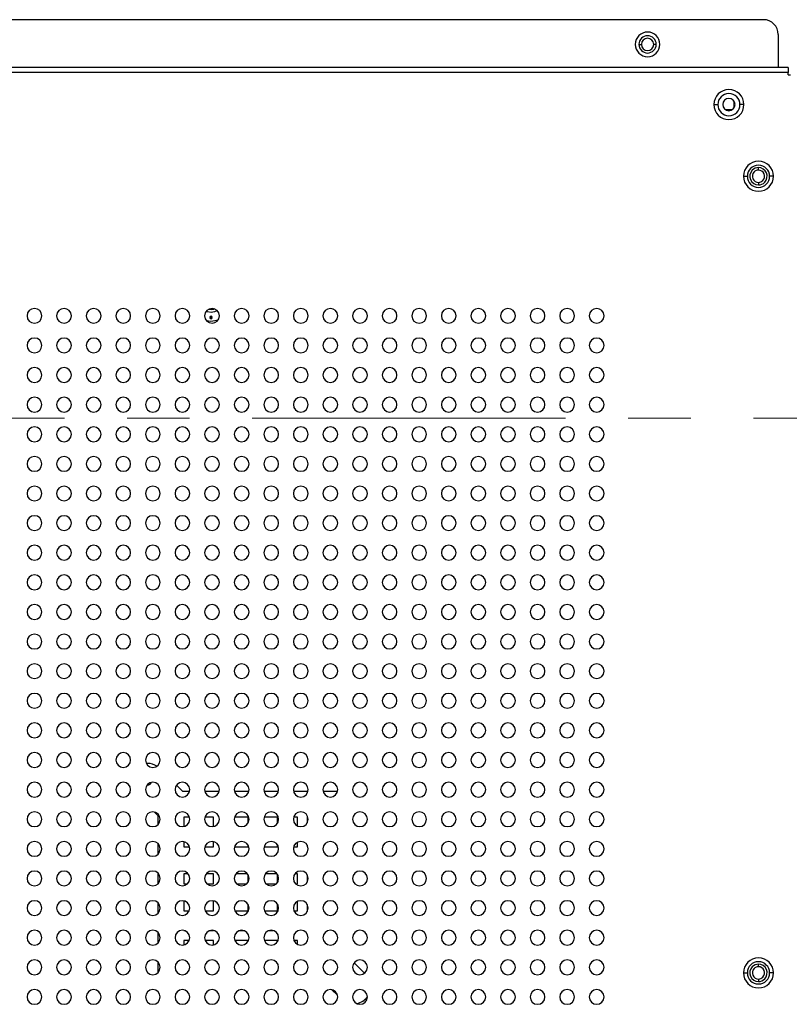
# Model space of a CAD drawing. Header units: millimetres. Extents: x 0 to 1118, y 0 to 864.
# Tile 50 of 254: x 919 to 951, y 385 to 425. Entities that reach past the tile are written whole.
import ezdxf

# ---------------------------------------------------------------- set-up
doc = ezdxf.new("R2010")
doc.units = ezdxf.units.MM
doc.linetypes.add('CENTERX2', pattern=[20.32, 12.7, -2.54, 2.54, -2.54])

msp = doc.modelspace()

# ---------------------------------------------------------------- linework, layer by layer
at = {"color": 7, "linetype": 'Continuous', "lineweight": 25}
for p, q in [((949.489, 424.907), (900.289, 424.907)), ((950.089, 424.307), (950.089, 422.967)), ((944.441, 423.907), (944.541, 423.907)), ((945.141, 423.907), (945.041, 423.907)), ((950.489, 422.967), (900.149, 422.967)), ((950.489, 422.967), (950.489, 422.767)), ((950.489, 422.767), (900.149, 422.767)), ((950.489, 422.667), (950.489, 422.767)), ((950.489, 422.667), (950.589, 422.667)), ((947.479, 421.467), (947.639, 421.467)), ((948.699, 421.467), (948.539, 421.467)), ((947.939, 421.267), (948.239, 421.267)), ((948.679, 418.563), (948.839, 418.563)), ((949.289, 418.813), (949.289, 418.913)), ((949.899, 418.563), (949.739, 418.563)), ((949.289, 418.313), (949.289, 418.213)), ((926.895, 412.72), (927.086, 412.693)), ((927.039, 412.847), (927.089, 412.845)), ((927.039, 412.847), (927.089, 412.845)), ((927.089, 412.845), (927.14, 412.847)), ((927.089, 412.845), (927.14, 412.847)), ((924.517, 394.767), (924.465, 394.765)), ((924.517, 393.892), (924.494, 393.893)), ((925.929, 393.645), (925.688, 393.886)), ((925.929, 393.645), (926.223, 393.645)), ((926.836, 393.645), (927.423, 393.645)), ((928.036, 393.645), (928.623, 393.645)), ((929.236, 393.645), (929.823, 393.645)), ((930.436, 393.645), (931.023, 393.645)), ((931.636, 393.645), (932.223, 393.645)), ((924.794, 392.8), (924.95, 392.645)), ((924.95, 392.303), (924.95, 392.645)), ((925.989, 392.595), (925.989, 392.213)), ((926.216, 392.595), (925.989, 392.595)), ((927.189, 392.595), (926.843, 392.595)), ((927.189, 392.213), (927.189, 392.595)), ((928.589, 392.595), (928.043, 392.595)), ((928.589, 392.358), (928.589, 392.595)), ((929.789, 392.595), (929.243, 392.595)), ((929.789, 392.358), (929.789, 392.595)), ((930.589, 392.595), (930.443, 392.595)), ((930.589, 392.242), (930.589, 392.595)), ((930.989, 392.595), (930.989, 392.358)), ((931.016, 392.595), (930.989, 392.595)), ((924.95, 391.103), (924.95, 391.511)), ((925.989, 391.601), (925.989, 391.395)), ((927.189, 391.395), (927.189, 391.601)), ((928.589, 391.395), (928.589, 391.457)), ((929.789, 391.395), (929.789, 391.457)), ((930.589, 391.395), (930.589, 391.573)), ((930.989, 391.457), (930.989, 391.395)), ((925.989, 391.395), (926.216, 391.395)), ((926.843, 391.395), (927.189, 391.395)), ((928.043, 391.395), (928.589, 391.395)), ((929.243, 391.395), (929.789, 391.395)), ((930.443, 391.395), (930.589, 391.395)), ((930.989, 391.395), (931.016, 391.395)), ((924.95, 389.903), (924.95, 390.311)), ((925.989, 390.295), (925.989, 389.895)), ((926.164, 390.295), (925.989, 390.295)), ((927.189, 390.295), (926.895, 390.295)), ((927.189, 389.895), (927.189, 390.295)), ((928.564, 390.295), (928.095, 390.295)), ((928.589, 389.958), (928.589, 390.257)), ((929.764, 390.295), (929.295, 390.295)), ((929.789, 389.958), (929.789, 390.257)), ((930.589, 390.295), (930.495, 390.295)), ((930.589, 389.895), (930.589, 390.295)), ((930.989, 390.257), (930.989, 389.958)), ((925.989, 389.895), (926.141, 389.895)), ((926.918, 389.895), (927.189, 389.895)), ((928.118, 389.895), (928.541, 389.895)), ((929.318, 389.895), (929.741, 389.895)), ((930.518, 389.895), (930.589, 389.895)), ((924.95, 388.703), (924.95, 389.111)), ((925.989, 389.201), (925.989, 388.795)), ((927.189, 388.795), (927.189, 389.201)), ((928.589, 388.795), (928.589, 389.057)), ((929.789, 388.795), (929.789, 389.057)), ((930.589, 388.795), (930.589, 389.173)), ((930.989, 389.057), (930.989, 388.795)), ((925.989, 388.795), (926.208, 388.795)), ((926.851, 388.795), (927.189, 388.795)), ((928.051, 388.795), (928.589, 388.795)), ((929.251, 388.795), (929.789, 388.795)), ((930.451, 388.795), (930.589, 388.795)), ((930.989, 388.795), (931.008, 388.795)), ((924.95, 387.503), (924.95, 387.911)), ((925.989, 388.001), (925.989, 387.995)), ((925.989, 387.995), (926.015, 387.995)), ((927.044, 387.995), (927.189, 387.995)), ((927.189, 387.995), (927.189, 388.001)), ((928.244, 387.995), (928.415, 387.995)), ((929.444, 387.995), (929.615, 387.995)), ((925.989, 387.595), (925.989, 387.413)), ((926.208, 387.595), (925.989, 387.595)), ((927.189, 387.595), (926.851, 387.595)), ((927.189, 387.413), (927.189, 387.595)), ((928.589, 387.595), (928.051, 387.595)), ((928.589, 387.558), (928.589, 387.595)), ((929.789, 387.595), (929.251, 387.595)), ((929.789, 387.558), (929.789, 387.595)), ((930.589, 387.595), (930.451, 387.595)), ((930.589, 387.442), (930.589, 387.595)), ((931.008, 387.595), (930.989, 387.595)), ((930.989, 387.595), (930.989, 387.558)), ((924.95, 386.303), (924.95, 386.711)), ((933.308, 386.266), (932.888, 386.686)), ((949.289, 386.531), (949.289, 386.631)), ((948.679, 386.281), (948.839, 386.281)), ((949.899, 386.281), (949.739, 386.281)), ((949.289, 386.031), (949.289, 385.931)), ((931.994, 385.6), (932.222, 385.372))]:
    msp.add_line(p, q, dxfattribs=at)
at = {"color": 8, "linetype": 'Continuous', "lineweight": 25}
msp.add_line((948.289, 421.617), (948.289, 421.317), dxfattribs=at)
at = {"color": 7, "linetype": 'CENTERX2', "lineweight": 18}
msp.add_line((705.242, 408.757), (993.096, 408.757), dxfattribs=at)
at = {"color": 7, "linetype": 'Continuous', "lineweight": 25, "flags": 128}
for points in [[(927.089, 413.035), (926.952, 413.062), (926.894, 413.093)], [(927.089, 413.145), (926.994, 413.164), (926.983, 413.169)], [(927.089, 413.145), (926.994, 413.164), (926.983, 413.169)], [(927.232, 413.189), (927.185, 413.164), (927.089, 413.145)], [(927.232, 413.189), (927.185, 413.164), (927.089, 413.145)], [(927.332, 413.129), (927.227, 413.062), (927.089, 413.035)], [(927.086, 412.693), (927.326, 412.735), (927.393, 412.764)]]:
    msp.add_lwpolyline(points, dxfattribs=at)
at = {"color": 7, "linetype": 'Continuous', "lineweight": 25}
for centre, radius, start, end in [((949.489, 424.307), 0.6, 0, 90), ((944.791, 423.907), 0.5, 90, 270), ((944.791, 423.907), 0.35, 0, 180), ((944.791, 423.907), 0.25, 0, 180), ((944.791, 423.907), 0.5, 270, 90), ((944.791, 423.907), 0.35, 180, 0), ((944.791, 423.907), 0.25, 180, 0), ((948.089, 421.467), 0.61, 0, 180), ((948.089, 421.467), 0.45, 0, 180), ((948.089, 421.467), 0.61, 180, 0), ((948.089, 421.467), 0.45, 180, 0), ((948.089, 421.467), 0.25, 0, 180), ((948.089, 421.467), 0.25, 180, 0), ((949.289, 418.563), 0.61, 0, 180), ((949.289, 418.563), 0.45, 0, 180), ((949.289, 418.563), 0.61, 180, 0), ((949.289, 418.563), 0.45, 180, 0), ((949.289, 418.563), 0.35, 136.2585, 270), ((949.289, 418.563), 0.35, 90, 136.2585), ((949.289, 418.563), 0.25, 136.2585, 270), ((949.289, 418.563), 0.25, 90, 136.2585), ((949.289, 418.563), 0.35, 316.2585, 90), ((949.289, 418.563), 0.25, 316.2585, 90), ((949.289, 418.563), 0.25, 270, 316.2585), ((949.289, 418.563), 0.35, 270, 316.2585), ((919.929, 412.907), 0.3, 0, 180), ((921.129, 412.907), 0.3, 0, 180), ((922.329, 412.907), 0.3, 0, 180), ((923.529, 412.907), 0.3, 0, 180), ((924.729, 412.907), 0.3, 0, 180), ((925.929, 412.907), 0.3, 0, 180), ((927.129, 412.907), 0.3, 0, 180), ((928.329, 412.907), 0.3, 0, 180), ((929.529, 412.907), 0.3, 0, 180), ((930.729, 412.907), 0.3, 0, 180), ((931.929, 412.907), 0.3, 0, 180), ((933.129, 412.907), 0.3, 0, 180), ((934.329, 412.907), 0.3, 0, 180), ((935.529, 412.907), 0.3, 0, 180), ((936.729, 412.907), 0.3, 0, 180), ((937.929, 412.907), 0.3, 0, 180), ((939.129, 412.907), 0.3, 0, 180), ((940.329, 412.907), 0.3, 0, 180), ((941.529, 412.907), 0.3, 0, 180), ((942.729, 412.907), 0.3, 0, 180), ((919.929, 412.907), 0.3, 180, 0), ((921.129, 412.907), 0.3, 180, 0), ((922.329, 412.907), 0.3, 180, 0), ((923.529, 412.907), 0.3, 180, 0), ((924.729, 412.907), 0.3, 180, 0), ((925.929, 412.907), 0.3, 180, 0), ((927.129, 412.907), 0.3, 180, 0), ((927.089, 412.839), 0.0508, 90, 270), ((927.089, 412.839), 0.0508, 270, 90), ((928.329, 412.907), 0.3, 180, 0), ((929.529, 412.907), 0.3, 180, 0), ((930.729, 412.907), 0.3, 180, 0), ((931.929, 412.907), 0.3, 180, 0), ((933.129, 412.907), 0.3, 180, 0), ((934.329, 412.907), 0.3, 180, 0), ((935.529, 412.907), 0.3, 180, 0), ((936.729, 412.907), 0.3, 180, 0), ((937.929, 412.907), 0.3, 180, 0), ((939.129, 412.907), 0.3, 180, 0), ((940.329, 412.907), 0.3, 180, 0), ((941.529, 412.907), 0.3, 180, 0), ((942.729, 412.907), 0.3, 180, 0), ((919.929, 411.707), 0.3, 0, 180), ((921.129, 411.707), 0.3, 0, 180), ((922.329, 411.707), 0.3, 0, 180), ((923.529, 411.707), 0.3, 0, 180), ((924.729, 411.707), 0.3, 0, 180), ((925.929, 411.707), 0.3, 0, 180), ((927.129, 411.707), 0.3, 0, 180), ((928.329, 411.707), 0.3, 0, 180), ((929.529, 411.707), 0.3, 0, 180), ((930.729, 411.707), 0.3, 0, 180), ((931.929, 411.707), 0.3, 0, 180), ((933.129, 411.707), 0.3, 0, 180), ((934.329, 411.707), 0.3, 0, 180), ((935.529, 411.707), 0.3, 0, 180), ((936.729, 411.707), 0.3, 0, 180), ((937.929, 411.707), 0.3, 0, 180), ((939.129, 411.707), 0.3, 0, 180), ((940.329, 411.707), 0.3, 0, 180), ((941.529, 411.707), 0.3, 0, 180), ((942.729, 411.707), 0.3, 0, 180), ((919.929, 411.707), 0.3, 180, 0), ((921.129, 411.707), 0.3, 180, 0), ((922.329, 411.707), 0.3, 180, 0), ((923.529, 411.707), 0.3, 180, 0), ((924.729, 411.707), 0.3, 180, 0), ((925.929, 411.707), 0.3, 180, 0), ((927.129, 411.707), 0.3, 180, 0), ((928.329, 411.707), 0.3, 180, 0), ((929.529, 411.707), 0.3, 180, 0), ((930.729, 411.707), 0.3, 180, 0), ((931.929, 411.707), 0.3, 180, 0), ((933.129, 411.707), 0.3, 180, 0), ((934.329, 411.707), 0.3, 180, 0), ((935.529, 411.707), 0.3, 180, 0), ((936.729, 411.707), 0.3, 180, 0), ((937.929, 411.707), 0.3, 180, 0), ((939.129, 411.707), 0.3, 180, 0), ((940.329, 411.707), 0.3, 180, 0), ((941.529, 411.707), 0.3, 180, 0), ((942.729, 411.707), 0.3, 180, 0), ((919.929, 410.507), 0.3, 0, 180), ((921.129, 410.507), 0.3, 0, 180), ((922.329, 410.507), 0.3, 0, 180), ((923.529, 410.507), 0.3, 0, 180), ((924.729, 410.507), 0.3, 0, 180), ((925.929, 410.507), 0.3, 0, 180), ((927.129, 410.507), 0.3, 0, 180), ((928.329, 410.507), 0.3, 0, 180), ((929.529, 410.507), 0.3, 0, 180), ((930.729, 410.507), 0.3, 0, 180), ((931.929, 410.507), 0.3, 0, 180), ((933.129, 410.507), 0.3, 0, 180), ((934.329, 410.507), 0.3, 0, 180), ((935.529, 410.507), 0.3, 0, 180), ((936.729, 410.507), 0.3, 0, 180), ((937.929, 410.507), 0.3, 0, 180), ((939.129, 410.507), 0.3, 0, 180), ((940.329, 410.507), 0.3, 0, 180), ((941.529, 410.507), 0.3, 0, 180), ((942.729, 410.507), 0.3, 0, 180), ((919.929, 410.507), 0.3, 180, 0), ((921.129, 410.507), 0.3, 180, 0), ((922.329, 410.507), 0.3, 180, 0), ((923.529, 410.507), 0.3, 180, 0), ((924.729, 410.507), 0.3, 180, 0), ((925.929, 410.507), 0.3, 180, 0), ((927.129, 410.507), 0.3, 180, 0), ((928.329, 410.507), 0.3, 180, 0), ((929.529, 410.507), 0.3, 180, 0), ((930.729, 410.507), 0.3, 180, 0), ((931.929, 410.507), 0.3, 180, 0), ((933.129, 410.507), 0.3, 180, 0), ((934.329, 410.507), 0.3, 180, 0), ((935.529, 410.507), 0.3, 180, 0), ((936.729, 410.507), 0.3, 180, 0), ((937.929, 410.507), 0.3, 180, 0), ((939.129, 410.507), 0.3, 180, 0), ((940.329, 410.507), 0.3, 180, 0), ((941.529, 410.507), 0.3, 180, 0), ((942.729, 410.507), 0.3, 180, 0), ((919.929, 409.307), 0.3, 0, 180), ((921.129, 409.307), 0.3, 0, 180), ((922.329, 409.307), 0.3, 0, 180), ((923.529, 409.307), 0.3, 0, 180), ((924.729, 409.307), 0.3, 0, 180), ((925.929, 409.307), 0.3, 0, 180), ((927.129, 409.307), 0.3, 0, 180), ((928.329, 409.307), 0.3, 0, 180), ((929.529, 409.307), 0.3, 0, 180), ((930.729, 409.307), 0.3, 0, 180), ((931.929, 409.307), 0.3, 0, 180), ((933.129, 409.307), 0.3, 0, 180), ((934.329, 409.307), 0.3, 0, 180), ((935.529, 409.307), 0.3, 0, 180), ((936.729, 409.307), 0.3, 0, 180), ((937.929, 409.307), 0.3, 0, 180), ((939.129, 409.307), 0.3, 0, 180), ((940.329, 409.307), 0.3, 0, 180), ((941.529, 409.307), 0.3, 0, 180), ((942.729, 409.307), 0.3, 0, 180), ((919.929, 409.307), 0.3, 180, 0), ((921.129, 409.307), 0.3, 180, 0), ((922.329, 409.307), 0.3, 180, 0), ((923.529, 409.307), 0.3, 180, 0), ((924.729, 409.307), 0.3, 180, 0), ((925.929, 409.307), 0.3, 180, 0), ((927.129, 409.307), 0.3, 180, 0), ((928.329, 409.307), 0.3, 180, 0), ((929.529, 409.307), 0.3, 180, 0), ((930.729, 409.307), 0.3, 180, 0), ((931.929, 409.307), 0.3, 180, 0), ((933.129, 409.307), 0.3, 180, 0), ((934.329, 409.307), 0.3, 180, 0), ((935.529, 409.307), 0.3, 180, 0), ((936.729, 409.307), 0.3, 180, 0), ((937.929, 409.307), 0.3, 180, 0), ((939.129, 409.307), 0.3, 180, 0), ((940.329, 409.307), 0.3, 180, 0), ((941.529, 409.307), 0.3, 180, 0), ((942.729, 409.307), 0.3, 180, 0), ((919.929, 408.107), 0.3, 0, 180), ((921.129, 408.107), 0.3, 0, 180), ((922.329, 408.107), 0.3, 0, 180), ((923.529, 408.107), 0.3, 0, 180), ((924.729, 408.107), 0.3, 0, 180), ((925.929, 408.107), 0.3, 0, 180), ((927.129, 408.107), 0.3, 0, 180), ((928.329, 408.107), 0.3, 0, 180), ((929.529, 408.107), 0.3, 0, 180), ((930.729, 408.107), 0.3, 0, 180), ((931.929, 408.107), 0.3, 0, 180), ((933.129, 408.107), 0.3, 0, 180), ((934.329, 408.107), 0.3, 0, 180), ((935.529, 408.107), 0.3, 0, 180), ((936.729, 408.107), 0.3, 0, 180), ((937.929, 408.107), 0.3, 0, 180), ((939.129, 408.107), 0.3, 0, 180), ((940.329, 408.107), 0.3, 0, 180), ((941.529, 408.107), 0.3, 0, 180), ((942.729, 408.107), 0.3, 0, 180), ((919.929, 408.107), 0.3, 180, 0), ((921.129, 408.107), 0.3, 180, 0), ((922.329, 408.107), 0.3, 180, 0), ((923.529, 408.107), 0.3, 180, 0), ((924.729, 408.107), 0.3, 180, 0), ((925.929, 408.107), 0.3, 180, 0), ((927.129, 408.107), 0.3, 180, 0), ((928.329, 408.107), 0.3, 180, 0), ((929.529, 408.107), 0.3, 180, 0), ((930.729, 408.107), 0.3, 180, 0), ((931.929, 408.107), 0.3, 180, 0), ((933.129, 408.107), 0.3, 180, 0), ((934.329, 408.107), 0.3, 180, 0), ((935.529, 408.107), 0.3, 180, 0), ((936.729, 408.107), 0.3, 180, 0), ((937.929, 408.107), 0.3, 180, 0), ((939.129, 408.107), 0.3, 180, 0), ((940.329, 408.107), 0.3, 180, 0), ((941.529, 408.107), 0.3, 180, 0), ((942.729, 408.107), 0.3, 180, 0), ((919.929, 406.907), 0.3, 0, 180), ((921.129, 406.907), 0.3, 0, 180), ((922.329, 406.907), 0.3, 0, 180), ((923.529, 406.907), 0.3, 0, 180), ((924.729, 406.907), 0.3, 0, 180), ((925.929, 406.907), 0.3, 0, 180), ((927.129, 406.907), 0.3, 0, 180), ((928.329, 406.907), 0.3, 0, 180), ((929.529, 406.907), 0.3, 0, 180), ((930.729, 406.907), 0.3, 0, 180), ((931.929, 406.907), 0.3, 0, 180), ((933.129, 406.907), 0.3, 0, 180), ((934.329, 406.907), 0.3, 0, 180), ((935.529, 406.907), 0.3, 0, 180), ((936.729, 406.907), 0.3, 0, 180), ((937.929, 406.907), 0.3, 0, 180), ((939.129, 406.907), 0.3, 0, 180), ((940.329, 406.907), 0.3, 0, 180), ((941.529, 406.907), 0.3, 0, 180), ((942.729, 406.907), 0.3, 0, 180), ((919.929, 406.907), 0.3, 180, 0), ((921.129, 406.907), 0.3, 180, 0), ((922.329, 406.907), 0.3, 180, 0), ((923.529, 406.907), 0.3, 180, 0), ((924.729, 406.907), 0.3, 180, 0), ((925.929, 406.907), 0.3, 180, 0), ((927.129, 406.907), 0.3, 180, 0), ((928.329, 406.907), 0.3, 180, 0), ((929.529, 406.907), 0.3, 180, 0), ((930.729, 406.907), 0.3, 180, 0), ((931.929, 406.907), 0.3, 180, 0), ((933.129, 406.907), 0.3, 180, 0), ((934.329, 406.907), 0.3, 180, 0), ((935.529, 406.907), 0.3, 180, 0), ((936.729, 406.907), 0.3, 180, 0), ((937.929, 406.907), 0.3, 180, 0), ((939.129, 406.907), 0.3, 180, 0), ((940.329, 406.907), 0.3, 180, 0), ((941.529, 406.907), 0.3, 180, 0), ((942.729, 406.907), 0.3, 180, 0), ((919.929, 405.707), 0.3, 0, 180), ((921.129, 405.707), 0.3, 0, 180), ((922.329, 405.707), 0.3, 0, 180), ((923.529, 405.707), 0.3, 0, 180), ((924.729, 405.707), 0.3, 0, 180), ((925.929, 405.707), 0.3, 0, 180), ((927.129, 405.707), 0.3, 0, 180), ((928.329, 405.707), 0.3, 0, 180), ((929.529, 405.707), 0.3, 0, 180), ((930.729, 405.707), 0.3, 0, 180), ((931.929, 405.707), 0.3, 0, 180), ((933.129, 405.707), 0.3, 0, 180), ((934.329, 405.707), 0.3, 0, 180), ((935.529, 405.707), 0.3, 0, 180), ((936.729, 405.707), 0.3, 0, 180), ((937.929, 405.707), 0.3, 0, 180), ((939.129, 405.707), 0.3, 0, 180), ((940.329, 405.707), 0.3, 0, 180), ((941.529, 405.707), 0.3, 0, 180), ((942.729, 405.707), 0.3, 0, 180), ((919.929, 405.707), 0.3, 180, 0), ((921.129, 405.707), 0.3, 180, 0), ((922.329, 405.707), 0.3, 180, 0), ((923.529, 405.707), 0.3, 180, 0), ((924.729, 405.707), 0.3, 180, 0), ((925.929, 405.707), 0.3, 180, 0), ((927.129, 405.707), 0.3, 180, 0), ((928.329, 405.707), 0.3, 180, 0), ((929.529, 405.707), 0.3, 180, 0), ((930.729, 405.707), 0.3, 180, 0), ((931.929, 405.707), 0.3, 180, 0), ((933.129, 405.707), 0.3, 180, 0), ((934.329, 405.707), 0.3, 180, 0), ((935.529, 405.707), 0.3, 180, 0), ((936.729, 405.707), 0.3, 180, 0), ((937.929, 405.707), 0.3, 180, 0), ((939.129, 405.707), 0.3, 180, 0), ((940.329, 405.707), 0.3, 180, 0), ((941.529, 405.707), 0.3, 180, 0), ((942.729, 405.707), 0.3, 180, 0), ((919.929, 404.507), 0.3, 0, 180), ((921.129, 404.507), 0.3, 0, 180), ((922.329, 404.507), 0.3, 0, 180), ((923.529, 404.507), 0.3, 0, 180), ((924.729, 404.507), 0.3, 0, 180), ((925.929, 404.507), 0.3, 0, 180), ((927.129, 404.507), 0.3, 0, 180), ((928.329, 404.507), 0.3, 0, 180), ((929.529, 404.507), 0.3, 0, 180), ((930.729, 404.507), 0.3, 0, 180), ((931.929, 404.507), 0.3, 0, 180), ((933.129, 404.507), 0.3, 0, 180), ((934.329, 404.507), 0.3, 0, 180), ((935.529, 404.507), 0.3, 0, 180), ((936.729, 404.507), 0.3, 0, 180), ((937.929, 404.507), 0.3, 0, 180), ((939.129, 404.507), 0.3, 0, 180), ((940.329, 404.507), 0.3, 0, 180), ((941.529, 404.507), 0.3, 0, 180), ((942.729, 404.507), 0.3, 0, 180), ((919.929, 404.507), 0.3, 180, 0), ((921.129, 404.507), 0.3, 180, 0), ((922.329, 404.507), 0.3, 180, 0), ((923.529, 404.507), 0.3, 180, 0), ((924.729, 404.507), 0.3, 180, 0), ((925.929, 404.507), 0.3, 180, 0), ((927.129, 404.507), 0.3, 180, 0), ((928.329, 404.507), 0.3, 180, 0), ((929.529, 404.507), 0.3, 180, 0), ((930.729, 404.507), 0.3, 180, 0), ((931.929, 404.507), 0.3, 180, 0), ((933.129, 404.507), 0.3, 180, 0), ((934.329, 404.507), 0.3, 180, 0), ((935.529, 404.507), 0.3, 180, 0), ((936.729, 404.507), 0.3, 180, 0), ((937.929, 404.507), 0.3, 180, 0), ((939.129, 404.507), 0.3, 180, 0), ((940.329, 404.507), 0.3, 180, 0), ((941.529, 404.507), 0.3, 180, 0), ((942.729, 404.507), 0.3, 180, 0), ((919.929, 403.307), 0.3, 0, 180), ((921.129, 403.307), 0.3, 0, 180), ((922.329, 403.307), 0.3, 0, 180), ((923.529, 403.307), 0.3, 0, 180), ((924.729, 403.307), 0.3, 0, 180), ((925.929, 403.307), 0.3, 0, 180), ((927.129, 403.307), 0.3, 0, 180), ((928.329, 403.307), 0.3, 0, 180), ((929.529, 403.307), 0.3, 0, 180), ((930.729, 403.307), 0.3, 0, 180), ((931.929, 403.307), 0.3, 0, 180), ((933.129, 403.307), 0.3, 0, 180), ((934.329, 403.307), 0.3, 0, 180), ((935.529, 403.307), 0.3, 0, 180), ((936.729, 403.307), 0.3, 0, 180), ((937.929, 403.307), 0.3, 0, 180), ((939.129, 403.307), 0.3, 0, 180), ((940.329, 403.307), 0.3, 0, 180), ((941.529, 403.307), 0.3, 0, 180), ((942.729, 403.307), 0.3, 0, 180), ((919.929, 403.307), 0.3, 180, 0), ((921.129, 403.307), 0.3, 180, 0), ((922.329, 403.307), 0.3, 180, 0), ((923.529, 403.307), 0.3, 180, 0), ((924.729, 403.307), 0.3, 180, 0), ((925.929, 403.307), 0.3, 180, 0), ((927.129, 403.307), 0.3, 180, 0), ((928.329, 403.307), 0.3, 180, 0), ((929.529, 403.307), 0.3, 180, 0), ((930.729, 403.307), 0.3, 180, 0), ((931.929, 403.307), 0.3, 180, 0), ((933.129, 403.307), 0.3, 180, 0), ((934.329, 403.307), 0.3, 180, 0), ((935.529, 403.307), 0.3, 180, 0), ((936.729, 403.307), 0.3, 180, 0), ((937.929, 403.307), 0.3, 180, 0), ((939.129, 403.307), 0.3, 180, 0), ((940.329, 403.307), 0.3, 180, 0), ((941.529, 403.307), 0.3, 180, 0), ((942.729, 403.307), 0.3, 180, 0), ((919.929, 402.107), 0.3, 0, 180), ((921.129, 402.107), 0.3, 0, 180), ((922.329, 402.107), 0.3, 0, 180), ((923.529, 402.107), 0.3, 0, 180), ((924.729, 402.107), 0.3, 0, 180), ((925.929, 402.107), 0.3, 0, 180), ((927.129, 402.107), 0.3, 0, 180), ((928.329, 402.107), 0.3, 0, 180), ((929.529, 402.107), 0.3, 0, 180), ((930.729, 402.107), 0.3, 0, 180), ((931.929, 402.107), 0.3, 0, 180), ((933.129, 402.107), 0.3, 0, 180), ((934.329, 402.107), 0.3, 0, 180), ((935.529, 402.107), 0.3, 0, 180), ((936.729, 402.107), 0.3, 0, 180), ((937.929, 402.107), 0.3, 0, 180), ((939.129, 402.107), 0.3, 0, 180), ((940.329, 402.107), 0.3, 0, 180), ((941.529, 402.107), 0.3, 0, 180), ((942.729, 402.107), 0.3, 0, 180), ((919.929, 402.107), 0.3, 180, 0), ((921.129, 402.107), 0.3, 180, 0), ((922.329, 402.107), 0.3, 180, 0), ((923.529, 402.107), 0.3, 180, 0), ((924.729, 402.107), 0.3, 180, 0), ((925.929, 402.107), 0.3, 180, 0), ((927.129, 402.107), 0.3, 180, 0), ((928.329, 402.107), 0.3, 180, 0), ((929.529, 402.107), 0.3, 180, 0), ((930.729, 402.107), 0.3, 180, 0), ((931.929, 402.107), 0.3, 180, 0), ((933.129, 402.107), 0.3, 180, 0), ((934.329, 402.107), 0.3, 180, 0), ((935.529, 402.107), 0.3, 180, 0), ((936.729, 402.107), 0.3, 180, 0), ((937.929, 402.107), 0.3, 180, 0), ((939.129, 402.107), 0.3, 180, 0), ((940.329, 402.107), 0.3, 180, 0), ((941.529, 402.107), 0.3, 180, 0), ((942.729, 402.107), 0.3, 180, 0), ((919.929, 400.907), 0.3, 0, 180), ((921.129, 400.907), 0.3, 0, 180), ((922.329, 400.907), 0.3, 0, 180), ((923.529, 400.907), 0.3, 0, 180), ((924.729, 400.907), 0.3, 0, 180), ((925.929, 400.907), 0.3, 0, 180), ((927.129, 400.907), 0.3, 0, 180), ((928.329, 400.907), 0.3, 0, 180), ((929.529, 400.907), 0.3, 0, 180), ((930.729, 400.907), 0.3, 0, 180), ((931.929, 400.907), 0.3, 0, 180), ((933.129, 400.907), 0.3, 0, 180), ((934.329, 400.907), 0.3, 0, 180), ((935.529, 400.907), 0.3, 0, 180), ((936.729, 400.907), 0.3, 0, 180), ((937.929, 400.907), 0.3, 0, 180), ((939.129, 400.907), 0.3, 0, 180), ((940.329, 400.907), 0.3, 0, 180), ((941.529, 400.907), 0.3, 0, 180), ((942.729, 400.907), 0.3, 0, 180), ((919.929, 400.907), 0.3, 180, 0), ((921.129, 400.907), 0.3, 180, 0), ((922.329, 400.907), 0.3, 180, 0), ((923.529, 400.907), 0.3, 180, 0), ((924.729, 400.907), 0.3, 180, 0), ((925.929, 400.907), 0.3, 180, 0), ((927.129, 400.907), 0.3, 180, 0), ((928.329, 400.907), 0.3, 180, 0), ((929.529, 400.907), 0.3, 180, 0), ((930.729, 400.907), 0.3, 180, 0), ((931.929, 400.907), 0.3, 180, 0), ((933.129, 400.907), 0.3, 180, 0), ((934.329, 400.907), 0.3, 180, 0), ((935.529, 400.907), 0.3, 180, 0), ((936.729, 400.907), 0.3, 180, 0), ((937.929, 400.907), 0.3, 180, 0), ((939.129, 400.907), 0.3, 180, 0), ((940.329, 400.907), 0.3, 180, 0), ((941.529, 400.907), 0.3, 180, 0), ((942.729, 400.907), 0.3, 180, 0), ((919.929, 399.707), 0.3, 0, 180), ((921.129, 399.707), 0.3, 0, 180), ((922.329, 399.707), 0.3, 0, 180), ((923.529, 399.707), 0.3, 0, 180), ((924.729, 399.707), 0.3, 0, 180), ((925.929, 399.707), 0.3, 0, 180), ((927.129, 399.707), 0.3, 0, 180), ((928.329, 399.707), 0.3, 0, 180), ((929.529, 399.707), 0.3, 0, 180), ((930.729, 399.707), 0.3, 0, 180), ((931.929, 399.707), 0.3, 0, 180), ((933.129, 399.707), 0.3, 0, 180), ((934.329, 399.707), 0.3, 0, 180), ((935.529, 399.707), 0.3, 0, 180), ((936.729, 399.707), 0.3, 0, 180), ((937.929, 399.707), 0.3, 0, 180), ((939.129, 399.707), 0.3, 0, 180), ((940.329, 399.707), 0.3, 0, 180), ((941.529, 399.707), 0.3, 0, 180), ((942.729, 399.707), 0.3, 0, 180), ((919.929, 399.707), 0.3, 180, 0), ((921.129, 399.707), 0.3, 180, 0), ((922.329, 399.707), 0.3, 180, 0), ((923.529, 399.707), 0.3, 180, 0), ((924.729, 399.707), 0.3, 180, 0), ((925.929, 399.707), 0.3, 180, 0), ((927.129, 399.707), 0.3, 180, 0), ((928.329, 399.707), 0.3, 180, 0), ((929.529, 399.707), 0.3, 180, 0), ((930.729, 399.707), 0.3, 180, 0), ((931.929, 399.707), 0.3, 180, 0), ((933.129, 399.707), 0.3, 180, 0), ((934.329, 399.707), 0.3, 180, 0), ((935.529, 399.707), 0.3, 180, 0), ((936.729, 399.707), 0.3, 180, 0), ((937.929, 399.707), 0.3, 180, 0), ((939.129, 399.707), 0.3, 180, 0), ((940.329, 399.707), 0.3, 180, 0), ((941.529, 399.707), 0.3, 180, 0), ((942.729, 399.707), 0.3, 180, 0), ((919.929, 398.507), 0.3, 0, 180), ((921.129, 398.507), 0.3, 0, 180), ((922.329, 398.507), 0.3, 0, 180), ((923.529, 398.507), 0.3, 0, 180), ((924.729, 398.507), 0.3, 0, 180), ((925.929, 398.507), 0.3, 0, 180), ((927.129, 398.507), 0.3, 0, 180), ((928.329, 398.507), 0.3, 0, 180), ((929.529, 398.507), 0.3, 0, 180), ((930.729, 398.507), 0.3, 0, 180), ((931.929, 398.507), 0.3, 0, 180), ((933.129, 398.507), 0.3, 0, 180), ((934.329, 398.507), 0.3, 0, 180), ((935.529, 398.507), 0.3, 0, 180), ((936.729, 398.507), 0.3, 0, 180), ((937.929, 398.507), 0.3, 0, 180), ((939.129, 398.507), 0.3, 0, 180), ((940.329, 398.507), 0.3, 0, 180), ((941.529, 398.507), 0.3, 0, 180), ((942.729, 398.507), 0.3, 0, 180), ((919.929, 398.507), 0.3, 180, 0), ((921.129, 398.507), 0.3, 180, 0), ((922.329, 398.507), 0.3, 180, 0), ((923.529, 398.507), 0.3, 180, 0), ((924.729, 398.507), 0.3, 180, 0), ((925.929, 398.507), 0.3, 180, 0), ((927.129, 398.507), 0.3, 180, 0), ((928.329, 398.507), 0.3, 180, 0), ((929.529, 398.507), 0.3, 180, 0), ((930.729, 398.507), 0.3, 180, 0), ((931.929, 398.507), 0.3, 180, 0), ((933.129, 398.507), 0.3, 180, 0), ((934.329, 398.507), 0.3, 180, 0), ((935.529, 398.507), 0.3, 180, 0), ((936.729, 398.507), 0.3, 180, 0), ((937.929, 398.507), 0.3, 180, 0), ((939.129, 398.507), 0.3, 180, 0), ((940.329, 398.507), 0.3, 180, 0), ((941.529, 398.507), 0.3, 180, 0), ((942.729, 398.507), 0.3, 180, 0), ((919.929, 397.307), 0.3, 0, 180), ((921.129, 397.307), 0.3, 0, 180), ((922.329, 397.307), 0.3, 0, 180), ((923.529, 397.307), 0.3, 0, 180), ((924.729, 397.307), 0.3, 0, 180), ((925.929, 397.307), 0.3, 0, 180), ((927.129, 397.307), 0.3, 0, 180), ((928.329, 397.307), 0.3, 0, 180), ((929.529, 397.307), 0.3, 0, 180), ((930.729, 397.307), 0.3, 0, 180), ((931.929, 397.307), 0.3, 0, 180), ((933.129, 397.307), 0.3, 0, 180), ((934.329, 397.307), 0.3, 0, 180), ((935.529, 397.307), 0.3, 0, 180), ((936.729, 397.307), 0.3, 0, 180), ((937.929, 397.307), 0.3, 0, 180), ((939.129, 397.307), 0.3, 0, 180), ((940.329, 397.307), 0.3, 0, 180), ((941.529, 397.307), 0.3, 0, 180), ((942.729, 397.307), 0.3, 0, 180), ((919.929, 397.307), 0.3, 180, 0), ((921.129, 397.307), 0.3, 180, 0), ((922.329, 397.307), 0.3, 180, 0), ((923.529, 397.307), 0.3, 180, 0), ((924.729, 397.307), 0.3, 180, 0), ((925.929, 397.307), 0.3, 180, 0), ((927.129, 397.307), 0.3, 180, 0), ((928.329, 397.307), 0.3, 180, 0), ((929.529, 397.307), 0.3, 180, 0), ((930.729, 397.307), 0.3, 180, 0), ((931.929, 397.307), 0.3, 180, 0), ((933.129, 397.307), 0.3, 180, 0), ((934.329, 397.307), 0.3, 180, 0), ((935.529, 397.307), 0.3, 180, 0), ((936.729, 397.307), 0.3, 180, 0), ((937.929, 397.307), 0.3, 180, 0), ((939.129, 397.307), 0.3, 180, 0), ((940.329, 397.307), 0.3, 180, 0), ((941.529, 397.307), 0.3, 180, 0), ((942.729, 397.307), 0.3, 180, 0), ((919.929, 396.107), 0.3, 0, 180), ((921.129, 396.107), 0.3, 0, 180), ((922.329, 396.107), 0.3, 0, 180), ((923.529, 396.107), 0.3, 0, 180), ((924.729, 396.107), 0.3, 0, 180), ((925.929, 396.107), 0.3, 0, 180), ((927.129, 396.107), 0.3, 0, 180), ((928.329, 396.107), 0.3, 0, 180), ((929.529, 396.107), 0.3, 0, 180), ((930.729, 396.107), 0.3, 0, 180), ((931.929, 396.107), 0.3, 0, 180), ((933.129, 396.107), 0.3, 0, 180), ((934.329, 396.107), 0.3, 0, 180), ((935.529, 396.107), 0.3, 0, 180), ((936.729, 396.107), 0.3, 0, 180), ((937.929, 396.107), 0.3, 0, 180), ((939.129, 396.107), 0.3, 0, 180), ((940.329, 396.107), 0.3, 0, 180), ((941.529, 396.107), 0.3, 0, 180), ((942.729, 396.107), 0.3, 0, 180), ((919.929, 396.107), 0.3, 180, 0), ((921.129, 396.107), 0.3, 180, 0), ((922.329, 396.107), 0.3, 180, 0), ((923.529, 396.107), 0.3, 180, 0), ((924.729, 396.107), 0.3, 180, 0), ((925.929, 396.107), 0.3, 180, 0), ((927.129, 396.107), 0.3, 180, 0), ((928.329, 396.107), 0.3, 180, 0), ((929.529, 396.107), 0.3, 180, 0), ((930.729, 396.107), 0.3, 180, 0), ((931.929, 396.107), 0.3, 180, 0), ((933.129, 396.107), 0.3, 180, 0), ((934.329, 396.107), 0.3, 180, 0), ((935.529, 396.107), 0.3, 180, 0), ((936.729, 396.107), 0.3, 180, 0), ((937.929, 396.107), 0.3, 180, 0), ((939.129, 396.107), 0.3, 180, 0), ((940.329, 396.107), 0.3, 180, 0), ((941.529, 396.107), 0.3, 180, 0), ((942.729, 396.107), 0.3, 180, 0), ((919.929, 394.907), 0.3, 0, 180), ((921.129, 394.907), 0.3, 0, 180), ((922.329, 394.907), 0.3, 0, 180), ((923.529, 394.907), 0.3, 0, 180), ((924.729, 394.907), 0.3, 0, 180), ((925.929, 394.907), 0.3, 0, 180), ((927.129, 394.907), 0.3, 0, 180), ((928.329, 394.907), 0.3, 0, 180), ((929.529, 394.907), 0.3, 0, 180), ((930.729, 394.907), 0.3, 0, 180), ((931.929, 394.907), 0.3, 0, 180), ((933.129, 394.907), 0.3, 0, 180), ((934.329, 394.907), 0.3, 0, 180), ((935.529, 394.907), 0.3, 0, 180), ((936.729, 394.907), 0.3, 0, 180), ((937.929, 394.907), 0.3, 0, 180), ((939.129, 394.907), 0.3, 0, 180), ((940.329, 394.907), 0.3, 0, 180), ((941.529, 394.907), 0.3, 0, 180), ((942.729, 394.907), 0.3, 0, 180), ((919.929, 394.907), 0.3, 180, 0), ((921.129, 394.907), 0.3, 180, 0), ((922.329, 394.907), 0.3, 180, 0), ((923.529, 394.907), 0.3, 180, 0), ((924.729, 394.907), 0.3, 180, 0), ((924.517, 394.067), 0.7, 57.4275, 90), ((925.929, 394.907), 0.3, 180, 0), ((927.129, 394.907), 0.3, 180, 0), ((928.329, 394.907), 0.3, 180, 0), ((929.529, 394.907), 0.3, 180, 0), ((930.729, 394.907), 0.3, 180, 0), ((931.929, 394.907), 0.3, 180, 0), ((933.129, 394.907), 0.3, 180, 0), ((934.329, 394.907), 0.3, 180, 0), ((935.529, 394.907), 0.3, 180, 0), ((936.729, 394.907), 0.3, 180, 0), ((937.929, 394.907), 0.3, 180, 0), ((939.129, 394.907), 0.3, 180, 0), ((940.329, 394.907), 0.3, 180, 0), ((941.529, 394.907), 0.3, 180, 0), ((942.729, 394.907), 0.3, 180, 0), ((919.929, 393.707), 0.3, 0, 180), ((921.129, 393.707), 0.3, 0, 180), ((922.329, 393.707), 0.3, 0, 180), ((923.529, 393.707), 0.3, 0, 180), ((924.729, 393.707), 0.3, 0, 180), ((924.517, 394.067), 0.175, 270, 338.7388), ((925.929, 393.707), 0.3, 0, 180), ((927.129, 393.707), 0.3, 0, 180), ((928.329, 393.707), 0.3, 0, 180), ((929.529, 393.707), 0.3, 0, 180), ((930.729, 393.707), 0.3, 0, 180), ((931.929, 393.707), 0.3, 0, 180), ((933.129, 393.707), 0.3, 0, 180), ((934.329, 393.707), 0.3, 0, 180), ((935.529, 393.707), 0.3, 0, 180), ((936.729, 393.707), 0.3, 0, 180), ((937.929, 393.707), 0.3, 0, 180), ((939.129, 393.707), 0.3, 0, 180), ((940.329, 393.707), 0.3, 0, 180), ((941.529, 393.707), 0.3, 0, 180), ((942.729, 393.707), 0.3, 0, 180), ((919.929, 393.707), 0.3, 180, 0), ((921.129, 393.707), 0.3, 180, 0), ((922.329, 393.707), 0.3, 180, 0), ((923.529, 393.707), 0.3, 180, 0), ((924.729, 393.707), 0.3, 180, 0), ((925.929, 393.707), 0.3, 180, 0), ((927.129, 393.707), 0.3, 180, 0), ((928.329, 393.707), 0.3, 180, 0), ((929.529, 393.707), 0.3, 180, 0), ((930.729, 393.707), 0.3, 180, 0), ((931.929, 393.707), 0.3, 180, 0), ((933.129, 393.707), 0.3, 180, 0), ((934.329, 393.707), 0.3, 180, 0), ((935.529, 393.707), 0.3, 180, 0), ((936.729, 393.707), 0.3, 180, 0), ((937.929, 393.707), 0.3, 180, 0), ((939.129, 393.707), 0.3, 180, 0), ((940.329, 393.707), 0.3, 180, 0), ((941.529, 393.707), 0.3, 180, 0), ((942.729, 393.707), 0.3, 180, 0), ((919.929, 392.507), 0.3, 0, 180), ((921.129, 392.507), 0.3, 0, 180), ((922.329, 392.507), 0.3, 0, 180), ((923.529, 392.507), 0.3, 0, 180), ((924.729, 392.507), 0.3, 0, 180), ((925.929, 392.507), 0.3, 0, 180), ((927.129, 392.507), 0.3, 0, 180), ((928.329, 392.507), 0.3, 0, 180), ((929.529, 392.507), 0.3, 0, 180), ((930.729, 392.507), 0.3, 0, 180), ((931.929, 392.507), 0.3, 0, 180), ((933.129, 392.507), 0.3, 0, 180), ((934.329, 392.507), 0.3, 0, 180), ((935.529, 392.507), 0.3, 0, 180), ((936.729, 392.507), 0.3, 0, 180), ((937.929, 392.507), 0.3, 0, 180), ((939.129, 392.507), 0.3, 0, 180), ((940.329, 392.507), 0.3, 0, 180), ((941.529, 392.507), 0.3, 0, 180), ((942.729, 392.507), 0.3, 0, 180), ((919.929, 392.507), 0.3, 180, 0), ((921.129, 392.507), 0.3, 180, 0), ((922.329, 392.507), 0.3, 180, 0), ((923.529, 392.507), 0.3, 180, 0), ((924.729, 392.507), 0.3, 180, 0), ((925.929, 392.507), 0.3, 180, 0), ((927.129, 392.507), 0.3, 180, 0), ((928.329, 392.507), 0.3, 180, 0), ((929.529, 392.507), 0.3, 180, 0), ((930.729, 392.507), 0.3, 180, 0), ((931.929, 392.507), 0.3, 180, 0), ((933.129, 392.507), 0.3, 180, 0), ((934.329, 392.507), 0.3, 180, 0), ((935.529, 392.507), 0.3, 180, 0), ((936.729, 392.507), 0.3, 180, 0), ((937.929, 392.507), 0.3, 180, 0), ((939.129, 392.507), 0.3, 180, 0), ((940.329, 392.507), 0.3, 180, 0), ((941.529, 392.507), 0.3, 180, 0), ((942.729, 392.507), 0.3, 180, 0), ((919.929, 391.307), 0.3, 0, 180), ((921.129, 391.307), 0.3, 0, 180), ((922.329, 391.307), 0.3, 0, 180), ((923.529, 391.307), 0.3, 0, 180), ((924.729, 391.307), 0.3, 0, 180), ((925.929, 391.307), 0.3, 0, 180), ((927.129, 391.307), 0.3, 0, 180), ((928.329, 391.307), 0.3, 0, 180), ((929.529, 391.307), 0.3, 0, 180), ((930.729, 391.307), 0.3, 0, 180), ((931.929, 391.307), 0.3, 0, 180), ((933.129, 391.307), 0.3, 0, 180), ((934.329, 391.307), 0.3, 0, 180), ((935.529, 391.307), 0.3, 0, 180), ((936.729, 391.307), 0.3, 0, 180), ((937.929, 391.307), 0.3, 0, 180), ((939.129, 391.307), 0.3, 0, 180), ((940.329, 391.307), 0.3, 0, 180), ((941.529, 391.307), 0.3, 0, 180), ((942.729, 391.307), 0.3, 0, 180), ((919.929, 391.307), 0.3, 180, 0), ((921.129, 391.307), 0.3, 180, 0), ((922.329, 391.307), 0.3, 180, 0), ((923.529, 391.307), 0.3, 180, 0), ((924.729, 391.307), 0.3, 180, 0), ((925.929, 391.307), 0.3, 180, 0), ((927.129, 391.307), 0.3, 180, 0), ((928.329, 391.307), 0.3, 180, 0), ((929.529, 391.307), 0.3, 180, 0), ((930.729, 391.307), 0.3, 180, 0), ((931.929, 391.307), 0.3, 180, 0), ((933.129, 391.307), 0.3, 180, 0), ((934.329, 391.307), 0.3, 180, 0), ((935.529, 391.307), 0.3, 180, 0), ((936.729, 391.307), 0.3, 180, 0), ((937.929, 391.307), 0.3, 180, 0), ((939.129, 391.307), 0.3, 180, 0), ((940.329, 391.307), 0.3, 180, 0), ((941.529, 391.307), 0.3, 180, 0), ((942.729, 391.307), 0.3, 180, 0), ((919.929, 390.107), 0.3, 0, 180), ((921.129, 390.107), 0.3, 0, 180), ((922.329, 390.107), 0.3, 0, 180), ((923.529, 390.107), 0.3, 0, 180), ((924.729, 390.107), 0.3, 0, 180), ((925.929, 390.107), 0.3, 0, 180), ((927.129, 390.107), 0.3, 0, 180), ((928.329, 390.107), 0.3, 0, 180), ((929.529, 390.107), 0.3, 0, 180), ((930.729, 390.107), 0.3, 0, 180), ((931.929, 390.107), 0.3, 0, 180), ((933.129, 390.107), 0.3, 0, 180), ((934.329, 390.107), 0.3, 0, 180), ((935.529, 390.107), 0.3, 0, 180), ((936.729, 390.107), 0.3, 0, 180), ((937.929, 390.107), 0.3, 0, 180), ((939.129, 390.107), 0.3, 0, 180), ((940.329, 390.107), 0.3, 0, 180), ((941.529, 390.107), 0.3, 0, 180), ((942.729, 390.107), 0.3, 0, 180), ((919.929, 390.107), 0.3, 180, 0), ((921.129, 390.107), 0.3, 180, 0), ((922.329, 390.107), 0.3, 180, 0), ((923.529, 390.107), 0.3, 180, 0), ((924.729, 390.107), 0.3, 180, 0), ((925.929, 390.107), 0.3, 180, 0), ((927.129, 390.107), 0.3, 180, 0), ((928.329, 390.107), 0.3, 180, 0), ((929.529, 390.107), 0.3, 180, 0), ((930.729, 390.107), 0.3, 180, 0), ((931.929, 390.107), 0.3, 180, 0), ((933.129, 390.107), 0.3, 180, 0), ((934.329, 390.107), 0.3, 180, 0), ((935.529, 390.107), 0.3, 180, 0), ((936.729, 390.107), 0.3, 180, 0), ((937.929, 390.107), 0.3, 180, 0), ((939.129, 390.107), 0.3, 180, 0), ((940.329, 390.107), 0.3, 180, 0), ((941.529, 390.107), 0.3, 180, 0), ((942.729, 390.107), 0.3, 180, 0), ((919.929, 388.907), 0.3, 0, 180), ((921.129, 388.907), 0.3, 0, 180), ((922.329, 388.907), 0.3, 0, 180), ((923.529, 388.907), 0.3, 0, 180), ((924.729, 388.907), 0.3, 0, 180), ((925.929, 388.907), 0.3, 0, 180), ((927.129, 388.907), 0.3, 0, 180), ((928.329, 388.907), 0.3, 0, 180), ((929.529, 388.907), 0.3, 0, 180), ((930.729, 388.907), 0.3, 0, 180), ((931.929, 388.907), 0.3, 0, 180), ((933.129, 388.907), 0.3, 0, 180), ((934.329, 388.907), 0.3, 0, 180), ((935.529, 388.907), 0.3, 0, 180), ((936.729, 388.907), 0.3, 0, 180), ((937.929, 388.907), 0.3, 0, 180), ((939.129, 388.907), 0.3, 0, 180), ((940.329, 388.907), 0.3, 0, 180), ((941.529, 388.907), 0.3, 0, 180), ((942.729, 388.907), 0.3, 0, 180), ((919.929, 388.907), 0.3, 180, 0), ((921.129, 388.907), 0.3, 180, 0), ((922.329, 388.907), 0.3, 180, 0), ((923.529, 388.907), 0.3, 180, 0), ((924.729, 388.907), 0.3, 180, 0), ((925.929, 388.907), 0.3, 180, 0), ((927.129, 388.907), 0.3, 180, 0), ((928.329, 388.907), 0.3, 180, 0), ((929.529, 388.907), 0.3, 180, 0), ((930.729, 388.907), 0.3, 180, 0), ((931.929, 388.907), 0.3, 180, 0), ((933.129, 388.907), 0.3, 180, 0), ((934.329, 388.907), 0.3, 180, 0), ((935.529, 388.907), 0.3, 180, 0), ((936.729, 388.907), 0.3, 180, 0), ((937.929, 388.907), 0.3, 180, 0), ((939.129, 388.907), 0.3, 180, 0), ((940.329, 388.907), 0.3, 180, 0), ((941.529, 388.907), 0.3, 180, 0), ((942.729, 388.907), 0.3, 180, 0), ((919.929, 387.707), 0.3, 0, 180), ((921.129, 387.707), 0.3, 0, 180), ((922.329, 387.707), 0.3, 0, 180), ((923.529, 387.707), 0.3, 0, 180), ((924.729, 387.707), 0.3, 0, 180), ((925.929, 387.707), 0.3, 0, 180), ((927.129, 387.707), 0.3, 0, 180), ((928.329, 387.707), 0.3, 0, 180), ((929.529, 387.707), 0.3, 0, 180), ((930.729, 387.707), 0.3, 0, 180), ((931.929, 387.707), 0.3, 0, 180), ((933.129, 387.707), 0.3, 0, 180), ((934.329, 387.707), 0.3, 0, 180), ((935.529, 387.707), 0.3, 0, 180), ((936.729, 387.707), 0.3, 0, 180), ((937.929, 387.707), 0.3, 0, 180), ((939.129, 387.707), 0.3, 0, 180), ((940.329, 387.707), 0.3, 0, 180), ((941.529, 387.707), 0.3, 0, 180), ((942.729, 387.707), 0.3, 0, 180), ((919.929, 387.707), 0.3, 180, 0), ((921.129, 387.707), 0.3, 180, 0), ((922.329, 387.707), 0.3, 180, 0), ((923.529, 387.707), 0.3, 180, 0), ((924.729, 387.707), 0.3, 180, 0), ((925.929, 387.707), 0.3, 180, 0), ((927.129, 387.707), 0.3, 180, 0), ((928.329, 387.707), 0.3, 180, 0), ((929.529, 387.707), 0.3, 180, 0), ((930.729, 387.707), 0.3, 180, 0), ((931.929, 387.707), 0.3, 180, 0), ((933.129, 387.707), 0.3, 180, 0), ((934.329, 387.707), 0.3, 180, 0), ((935.529, 387.707), 0.3, 180, 0), ((936.729, 387.707), 0.3, 180, 0), ((937.929, 387.707), 0.3, 180, 0), ((939.129, 387.707), 0.3, 180, 0), ((940.329, 387.707), 0.3, 180, 0), ((941.529, 387.707), 0.3, 180, 0), ((942.729, 387.707), 0.3, 180, 0), ((919.929, 386.507), 0.3, 0, 180), ((921.129, 386.507), 0.3, 0, 180), ((922.329, 386.507), 0.3, 0, 180), ((923.529, 386.507), 0.3, 0, 180), ((924.729, 386.507), 0.3, 0, 180), ((925.929, 386.507), 0.3, 0, 180), ((927.129, 386.507), 0.3, 0, 180), ((928.329, 386.507), 0.3, 0, 180), ((929.529, 386.507), 0.3, 0, 180), ((930.729, 386.507), 0.3, 0, 180), ((931.929, 386.507), 0.3, 0, 180), ((933.129, 386.507), 0.3, 0, 180), ((934.329, 386.507), 0.3, 0, 180), ((935.529, 386.507), 0.3, 0, 180), ((936.729, 386.507), 0.3, 0, 180), ((937.929, 386.507), 0.3, 0, 180), ((939.129, 386.507), 0.3, 0, 180), ((940.329, 386.507), 0.3, 0, 180), ((941.529, 386.507), 0.3, 0, 180), ((942.729, 386.507), 0.3, 0, 180), ((949.289, 386.281), 0.61, 0, 180), ((949.289, 386.281), 0.45, 0, 180), ((949.289, 386.281), 0.35, 90, 136.2585), ((949.289, 386.281), 0.35, 316.2585, 90), ((919.929, 386.507), 0.3, 180, 0), ((921.129, 386.507), 0.3, 180, 0), ((922.329, 386.507), 0.3, 180, 0), ((923.529, 386.507), 0.3, 180, 0), ((924.729, 386.507), 0.3, 180, 0), ((925.929, 386.507), 0.3, 180, 0), ((927.129, 386.507), 0.3, 180, 0), ((928.329, 386.507), 0.3, 180, 0), ((929.529, 386.507), 0.3, 180, 0), ((930.729, 386.507), 0.3, 180, 0), ((931.929, 386.507), 0.3, 180, 0), ((933.129, 386.507), 0.3, 180, 0), ((934.329, 386.507), 0.3, 180, 0), ((935.529, 386.507), 0.3, 180, 0), ((936.729, 386.507), 0.3, 180, 0), ((937.929, 386.507), 0.3, 180, 0), ((939.129, 386.507), 0.3, 180, 0), ((940.329, 386.507), 0.3, 180, 0), ((941.529, 386.507), 0.3, 180, 0), ((942.729, 386.507), 0.3, 180, 0), ((949.289, 386.281), 0.61, 180, 0), ((949.289, 386.281), 0.45, 180, 0), ((949.289, 386.281), 0.35, 136.2585, 270), ((949.289, 386.281), 0.25, 136.2585, 270), ((949.289, 386.281), 0.25, 90, 136.2585), ((949.289, 386.281), 0.25, 316.2585, 90), ((949.289, 386.281), 0.25, 270, 316.2585), ((949.289, 386.281), 0.35, 270, 316.2585), ((919.929, 385.307), 0.3, 0, 180), ((921.129, 385.307), 0.3, 0, 180), ((922.329, 385.307), 0.3, 0, 180), ((923.529, 385.307), 0.3, 0, 180), ((924.729, 385.307), 0.3, 0, 180), ((925.929, 385.307), 0.3, 0, 180), ((927.129, 385.307), 0.3, 0, 180), ((928.329, 385.307), 0.3, 0, 180), ((929.529, 385.307), 0.3, 0, 180), ((930.729, 385.307), 0.3, 0, 180), ((931.929, 385.307), 0.3, 0, 180), ((933.129, 385.307), 0.3, 0, 180), ((934.329, 385.307), 0.3, 0, 180), ((935.529, 385.307), 0.3, 0, 180), ((936.729, 385.307), 0.3, 0, 180), ((937.929, 385.307), 0.3, 0, 180), ((939.129, 385.307), 0.3, 0, 180), ((940.329, 385.307), 0.3, 0, 180), ((941.529, 385.307), 0.3, 0, 180), ((942.729, 385.307), 0.3, 0, 180), ((919.929, 385.307), 0.3, 180, 0), ((921.129, 385.307), 0.3, 180, 0), ((922.329, 385.307), 0.3, 180, 0), ((923.529, 385.307), 0.3, 180, 0), ((924.729, 385.307), 0.3, 180, 0), ((925.929, 385.307), 0.3, 180, 0), ((927.129, 385.307), 0.3, 180, 0), ((928.329, 385.307), 0.3, 180, 0), ((929.529, 385.307), 0.3, 180, 0), ((930.729, 385.307), 0.3, 180, 0), ((931.929, 385.307), 0.3, 180, 0), ((933.129, 385.307), 0.3, 180, 0), ((932.861, 385.723), 0.7, 281.4279, 324.2235), ((934.329, 385.307), 0.3, 180, 0), ((935.529, 385.307), 0.3, 180, 0), ((936.729, 385.307), 0.3, 180, 0), ((937.929, 385.307), 0.3, 180, 0), ((939.129, 385.307), 0.3, 180, 0), ((940.329, 385.307), 0.3, 180, 0), ((941.529, 385.307), 0.3, 180, 0), ((942.729, 385.307), 0.3, 180, 0)]:
    msp.add_arc(centre, radius, start, end, dxfattribs=at)

doc.saveas('drawing.dxf')
